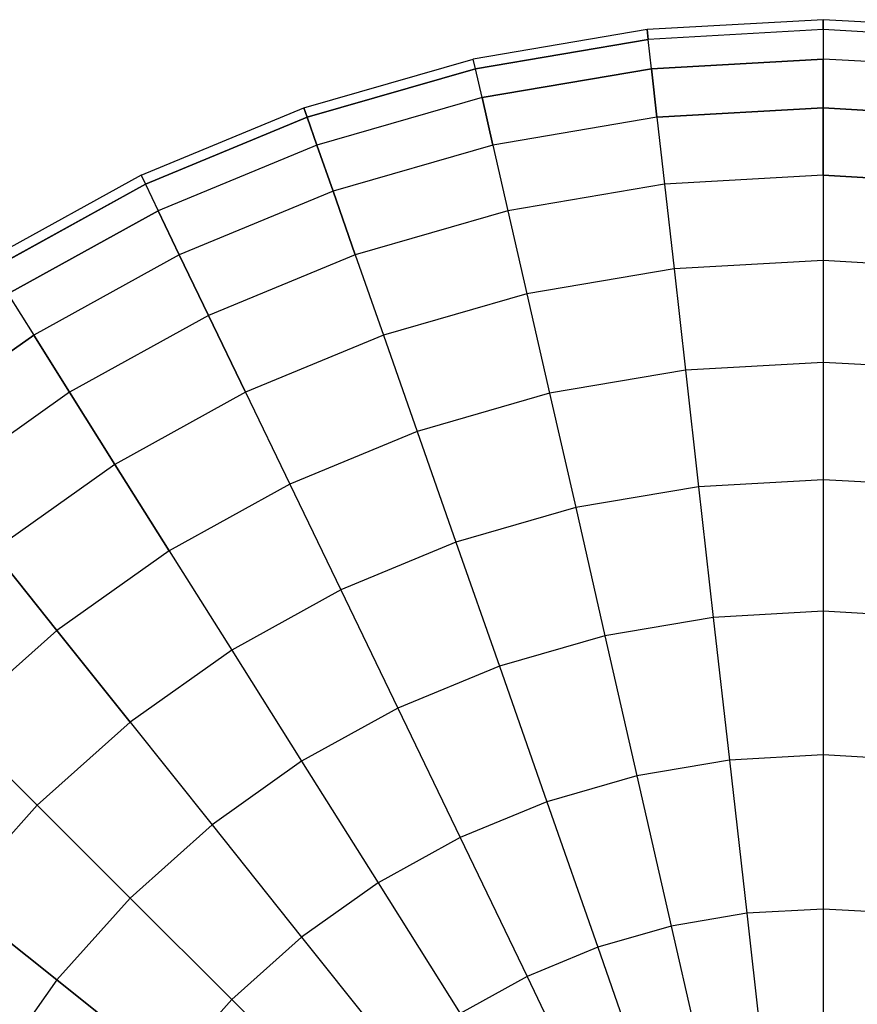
# Model space of a CAD drawing. Extents: x 0.2 to 44.2, y -21.9 to 24.
# Tile 186 of 239: x 14.3 to 18.6, y 19 to 24. Entities that reach past the tile are written whole.
import ezdxf

# ---------------------------------------------------------------- set-up
doc = ezdxf.new("R2010")
doc.units = 0
doc.header["$LTSCALE"] = 2.54
doc.layers.get('0').update_dxf_attribs({"color": 13, "linetype": 'CONTINUOUS'})

# ---------------------------------------------------------------- blocks, each defined once
blk = doc.blocks.new('GRUPUJ_1')
at = {"color": 0}
for p, q in [((18.2148, 45.906, 52.4413), (17.3191, 45.8557, 52.4413)), ((18.2148, 45.906, 52.4413), (17.3191, 45.8557, 52.4413)), ((18.2148, 45.906, 52.4413), (18.2148, 45.8557, 53.337)), ((18.2148, 45.8557, 51.5456), (18.2148, 45.906, 52.4413)), ((19.1105, 45.8557, 52.4413), (18.2148, 45.906, 52.4413)), ((18.2148, 45.906, 52.4413), (18.2148, 45.8557, 53.337)), ((18.2148, 45.8557, 51.5456), (18.2148, 45.906, 52.4413)), ((19.1105, 45.8557, 52.4413), (18.2148, 45.906, 52.4413)), ((17.3191, 45.8557, 52.4413), (16.4346, 45.7055, 52.4413)), ((17.3191, 45.8557, 52.4413), (16.4346, 45.7055, 52.4413)), ((17.3191, 45.8557, 52.4413), (17.3247, 45.8058, 53.337)), ((17.3191, 45.8557, 52.4413), (17.3247, 45.8058, 53.337)), ((17.3247, 45.8058, 51.5456), (17.3191, 45.8557, 52.4413)), ((17.3247, 45.8058, 51.5456), (17.3191, 45.8557, 52.4413)), ((18.2148, 45.8557, 53.337), (17.3247, 45.8058, 53.337)), ((18.2148, 45.8557, 53.337), (17.3247, 45.8058, 53.337)), ((18.2148, 45.8557, 51.5456), (17.3247, 45.8058, 51.5456)), ((18.2148, 45.8557, 51.5456), (17.3247, 45.8058, 51.5456)), ((18.2148, 45.8557, 53.337), (18.2148, 45.7055, 54.2214)), ((19.1049, 45.8058, 53.337), (18.2148, 45.8557, 53.337)), ((18.2148, 45.8557, 53.337), (18.2148, 45.7055, 54.2214)), ((19.1049, 45.8058, 53.337), (18.2148, 45.8557, 53.337)), ((19.1049, 45.8058, 51.5456), (18.2148, 45.8557, 51.5456)), ((18.2148, 45.8557, 51.5456), (18.2148, 45.7055, 50.6611)), ((19.1049, 45.8058, 51.5456), (18.2148, 45.8557, 51.5456)), ((18.2148, 45.8557, 51.5456), (18.2148, 45.7055, 50.6611)), ((16.4458, 45.6564, 53.337), (17.3247, 45.8058, 53.337)), ((16.4458, 45.6564, 53.337), (17.3247, 45.8058, 53.337)), ((17.3247, 45.8058, 51.5456), (16.4458, 45.6564, 51.5456)), ((17.3247, 45.8058, 51.5456), (16.4458, 45.6564, 51.5456)), ((17.3415, 45.6564, 54.2214), (17.3247, 45.8058, 53.337)), ((17.3415, 45.6564, 54.2214), (17.3247, 45.8058, 53.337)), ((17.3415, 45.6564, 50.6611), (17.3247, 45.8058, 51.5456)), ((17.3415, 45.6564, 50.6611), (17.3247, 45.8058, 51.5456)), ((15.5725, 45.4571, 52.4413), (16.4346, 45.7055, 52.4413)), ((15.5725, 45.4571, 52.4413), (16.4346, 45.7055, 52.4413)), ((16.4458, 45.6564, 53.337), (16.4346, 45.7055, 52.4413)), ((16.4458, 45.6564, 53.337), (16.4346, 45.7055, 52.4413)), ((16.4458, 45.6564, 51.5456), (16.4346, 45.7055, 52.4413)), ((16.4458, 45.6564, 51.5456), (16.4346, 45.7055, 52.4413)), ((17.3415, 45.6564, 54.2214), (18.2148, 45.7055, 54.2214)), ((17.3415, 45.6564, 54.2214), (18.2148, 45.7055, 54.2214)), ((18.2148, 45.7055, 50.6611), (17.3415, 45.6564, 50.6611)), ((18.2148, 45.7055, 50.6611), (17.3415, 45.6564, 50.6611)), ((19.088, 45.6564, 54.2214), (18.2148, 45.7055, 54.2214)), ((18.2148, 45.4571, 55.0835), (18.2148, 45.7055, 54.2214)), ((18.2148, 45.4571, 55.0835), (18.2148, 45.7055, 54.2214)), ((19.088, 45.6564, 54.2214), (18.2148, 45.7055, 54.2214)), ((19.088, 45.6564, 50.6611), (18.2148, 45.7055, 50.6611)), ((18.2148, 45.7055, 50.6611), (18.2148, 45.4571, 49.799)), ((19.088, 45.6564, 50.6611), (18.2148, 45.7055, 50.6611)), ((18.2148, 45.7055, 50.6611), (18.2148, 45.4571, 49.799)), ((15.5892, 45.4096, 53.337), (16.4458, 45.6564, 53.337)), ((16.4458, 45.6564, 51.5456), (15.5892, 45.4096, 51.5456)), ((16.4458, 45.6564, 51.5456), (15.5892, 45.4096, 51.5456)), ((15.5892, 45.4096, 53.337), (16.4458, 45.6564, 53.337)), ((16.4792, 45.5099, 54.2214), (16.4458, 45.6564, 53.337)), ((16.4792, 45.5099, 50.6611), (16.4458, 45.6564, 51.5456)), ((16.4792, 45.5099, 50.6611), (16.4458, 45.6564, 51.5456)), ((16.4792, 45.5099, 54.2214), (16.4458, 45.6564, 53.337)), ((16.4792, 45.5099, 54.2214), (17.3415, 45.6564, 54.2214)), ((16.4792, 45.5099, 54.2214), (17.3415, 45.6564, 54.2214)), ((17.3415, 45.6564, 50.6611), (16.4792, 45.5099, 50.6611)), ((17.3415, 45.6564, 50.6611), (16.4792, 45.5099, 50.6611)), ((17.3693, 45.4096, 55.0835), (17.3415, 45.6564, 54.2214)), ((17.3693, 45.4096, 55.0835), (17.3415, 45.6564, 54.2214)), ((17.3415, 45.6564, 50.6611), (17.3693, 45.4096, 49.799)), ((17.3415, 45.6564, 50.6611), (17.3693, 45.4096, 49.799)), ((16.4792, 45.5099, 50.6611), (15.6388, 45.2678, 50.6611)), ((16.4792, 45.5099, 50.6611), (15.6388, 45.2678, 50.6611)), ((16.4792, 45.5099, 54.2214), (15.6388, 45.2678, 54.2214)), ((16.4792, 45.5099, 54.2214), (15.6388, 45.2678, 54.2214)), ((16.4792, 45.5099, 54.2214), (16.5345, 45.2678, 55.0835)), ((16.5345, 45.2678, 49.799), (16.4792, 45.5099, 50.6611)), ((16.4792, 45.5099, 54.2214), (16.5345, 45.2678, 55.0835)), ((16.5345, 45.2678, 49.799), (16.4792, 45.5099, 50.6611)), ((14.7437, 45.1138, 52.4413), (15.5725, 45.4571, 52.4413)), ((14.7437, 45.1138, 52.4413), (15.5725, 45.4571, 52.4413)), ((15.5892, 45.4096, 53.337), (15.5725, 45.4571, 52.4413)), ((15.5725, 45.4571, 52.4413), (15.5892, 45.4096, 51.5456)), ((15.5725, 45.4571, 52.4413), (15.5892, 45.4096, 51.5456)), ((15.5892, 45.4096, 53.337), (15.5725, 45.4571, 52.4413)), ((17.3693, 45.4096, 55.0835), (18.2148, 45.4571, 55.0835)), ((18.2148, 45.4571, 49.799), (17.3693, 45.4096, 49.799)), ((18.2148, 45.4571, 49.799), (17.3693, 45.4096, 49.799)), ((17.3693, 45.4096, 55.0835), (18.2148, 45.4571, 55.0835)), ((18.2148, 45.4571, 55.0835), (19.0602, 45.4096, 55.0835)), ((18.2148, 45.1138, 55.9123), (18.2148, 45.4571, 55.0835)), ((18.2148, 45.4571, 55.0835), (19.0602, 45.4096, 55.0835)), ((19.0602, 45.4096, 49.799), (18.2148, 45.4571, 49.799)), ((18.2148, 45.4571, 49.799), (18.2148, 45.1138, 48.9702)), ((19.0602, 45.4096, 49.799), (18.2148, 45.4571, 49.799)), ((18.2148, 45.4571, 49.799), (18.2148, 45.1138, 48.9702)), ((18.2148, 45.1138, 55.9123), (18.2148, 45.4571, 55.0835)), ((14.7655, 45.0685, 51.5456), (15.5892, 45.4096, 51.5456)), ((14.7655, 45.0685, 51.5456), (15.5892, 45.4096, 51.5456)), ((15.5892, 45.4096, 53.337), (14.7655, 45.0685, 53.337)), ((15.5892, 45.4096, 53.337), (14.7655, 45.0685, 53.337)), ((15.6388, 45.2678, 50.6611), (15.5892, 45.4096, 51.5456)), ((15.6388, 45.2678, 50.6611), (15.5892, 45.4096, 51.5456)), ((15.5892, 45.4096, 53.337), (15.6388, 45.2678, 54.2214)), ((15.5892, 45.4096, 53.337), (15.6388, 45.2678, 54.2214)), ((17.3693, 45.4096, 55.0835), (16.5345, 45.2678, 55.0835)), ((17.3693, 45.4096, 55.0835), (16.5345, 45.2678, 55.0835)), ((17.3693, 45.4096, 49.799), (16.5345, 45.2678, 49.799)), ((17.3693, 45.4096, 49.799), (16.5345, 45.2678, 49.799)), ((17.3693, 45.4096, 55.0835), (17.4078, 45.0685, 55.9123)), ((17.3693, 45.4096, 49.799), (17.4078, 45.0685, 48.9702)), ((17.3693, 45.4096, 49.799), (17.4078, 45.0685, 48.9702)), ((17.3693, 45.4096, 55.0835), (17.4078, 45.0685, 55.9123)), ((15.6388, 45.2678, 50.6611), (14.8307, 44.9331, 50.6611)), ((15.6388, 45.2678, 50.6611), (14.8307, 44.9331, 50.6611)), ((15.6388, 45.2678, 54.2214), (14.8307, 44.9331, 54.2214)), ((15.6388, 45.2678, 54.2214), (14.8307, 44.9331, 54.2214)), ((15.7208, 45.0334, 49.799), (15.6388, 45.2678, 50.6611)), ((15.7208, 45.0334, 49.799), (15.6388, 45.2678, 50.6611)), ((15.6388, 45.2678, 54.2214), (15.7208, 45.0334, 55.0835)), ((15.6388, 45.2678, 54.2214), (15.7208, 45.0334, 55.0835)), ((16.5345, 45.2678, 49.799), (15.7208, 45.0334, 49.799)), ((16.5345, 45.2678, 55.0835), (15.7208, 45.0334, 55.0835)), ((16.5345, 45.2678, 55.0835), (15.7208, 45.0334, 55.0835)), ((16.5345, 45.2678, 49.799), (15.7208, 45.0334, 49.799)), ((16.5345, 45.2678, 55.0835), (16.6109, 44.9331, 55.9123)), ((16.5345, 45.2678, 49.799), (16.6109, 44.9331, 48.9702)), ((16.5345, 45.2678, 55.0835), (16.6109, 44.9331, 55.9123)), ((16.5345, 45.2678, 49.799), (16.6109, 44.9331, 48.9702)), ((14.7437, 45.1138, 52.4413), (13.9585, 44.6798, 52.4413)), ((14.7437, 45.1138, 52.4413), (13.9585, 44.6798, 52.4413)), ((14.7437, 45.1138, 52.4413), (14.7655, 45.0685, 51.5456)), ((14.7437, 45.1138, 52.4413), (14.7655, 45.0685, 53.337)), ((14.7437, 45.1138, 52.4413), (14.7655, 45.0685, 53.337)), ((14.7437, 45.1138, 52.4413), (14.7655, 45.0685, 51.5456)), ((18.2148, 45.1138, 48.9702), (17.4078, 45.0685, 48.9702)), ((18.2148, 45.1138, 48.9702), (17.4078, 45.0685, 48.9702)), ((18.2148, 45.1138, 55.9123), (17.4078, 45.0685, 55.9123)), ((18.2148, 45.1138, 55.9123), (17.4078, 45.0685, 55.9123)), ((18.2148, 45.1138, 55.9123), (19.0218, 45.0685, 55.9123)), ((18.2148, 45.1138, 55.9123), (19.0218, 45.0685, 55.9123)), ((18.2148, 45.1138, 55.9123), (18.2148, 44.6798, 56.6975)), ((19.0218, 45.0685, 48.9702), (18.2148, 45.1138, 48.9702)), ((18.2148, 45.1138, 48.9702), (18.2148, 44.6798, 48.185)), ((18.2148, 45.1138, 48.9702), (18.2148, 44.6798, 48.185)), ((19.0218, 45.0685, 48.9702), (18.2148, 45.1138, 48.9702)), ((18.2148, 45.1138, 55.9123), (18.2148, 44.6798, 56.6975)), ((13.9853, 44.6372, 51.5456), (14.7655, 45.0685, 51.5456)), ((14.7655, 45.0685, 53.337), (13.9853, 44.6372, 53.337)), ((14.7655, 45.0685, 53.337), (13.9853, 44.6372, 53.337)), ((13.9853, 44.6372, 51.5456), (14.7655, 45.0685, 51.5456)), ((14.7655, 45.0685, 51.5456), (14.8307, 44.9331, 50.6611)), ((14.7655, 45.0685, 51.5456), (14.8307, 44.9331, 50.6611)), ((14.7655, 45.0685, 53.337), (14.8307, 44.9331, 54.2214)), ((14.7655, 45.0685, 53.337), (14.8307, 44.9331, 54.2214)), ((15.7208, 45.0334, 49.799), (14.9385, 44.7093, 49.799)), ((15.7208, 45.0334, 49.799), (14.9385, 44.7093, 49.799)), ((15.7208, 45.0334, 55.0835), (14.9385, 44.7093, 55.0835)), ((15.7208, 45.0334, 55.0835), (14.9385, 44.7093, 55.0835)), ((15.8342, 44.7093, 48.9702), (15.7208, 45.0334, 49.799)), ((15.7208, 45.0334, 55.0835), (15.8342, 44.7093, 55.9123)), ((15.7208, 45.0334, 55.0835), (15.8342, 44.7093, 55.9123)), ((15.8342, 44.7093, 48.9702), (15.7208, 45.0334, 49.799)), ((17.4078, 45.0685, 55.9123), (16.6109, 44.9331, 55.9123)), ((17.4078, 45.0685, 55.9123), (16.6109, 44.9331, 55.9123)), ((17.4078, 45.0685, 48.9702), (16.6109, 44.9331, 48.9702)), ((17.4078, 45.0685, 48.9702), (16.6109, 44.9331, 48.9702)), ((17.4078, 45.0685, 55.9123), (17.4563, 44.6372, 56.6975)), ((17.4078, 45.0685, 48.9702), (17.4563, 44.6372, 48.185)), ((17.4078, 45.0685, 48.9702), (17.4563, 44.6372, 48.185)), ((17.4078, 45.0685, 55.9123), (17.4563, 44.6372, 56.6975)), ((14.0652, 44.51, 50.6611), (14.8307, 44.9331, 50.6611)), ((14.8307, 44.9331, 54.2214), (14.0652, 44.51, 54.2214)), ((14.8307, 44.9331, 54.2214), (14.0652, 44.51, 54.2214)), ((14.0652, 44.51, 50.6611), (14.8307, 44.9331, 50.6611)), ((14.9385, 44.7093, 49.799), (14.8307, 44.9331, 50.6611)), ((14.8307, 44.9331, 54.2214), (14.9385, 44.7093, 55.0835)), ((14.8307, 44.9331, 54.2214), (14.9385, 44.7093, 55.0835)), ((14.9385, 44.7093, 49.799), (14.8307, 44.9331, 50.6611)), ((16.6109, 44.9331, 48.9702), (15.8342, 44.7093, 48.9702)), ((16.6109, 44.9331, 55.9123), (15.8342, 44.7093, 55.9123)), ((16.6109, 44.9331, 55.9123), (15.8342, 44.7093, 55.9123)), ((16.6109, 44.9331, 48.9702), (15.8342, 44.7093, 48.9702)), ((16.6109, 44.9331, 55.9123), (16.7075, 44.51, 56.6975)), ((16.6109, 44.9331, 48.9702), (16.7075, 44.51, 48.185)), ((16.6109, 44.9331, 48.9702), (16.7075, 44.51, 48.185)), ((16.6109, 44.9331, 55.9123), (16.7075, 44.51, 56.6975)), ((14.9385, 44.7093, 49.799), (14.1974, 44.2997, 49.799)), ((14.9385, 44.7093, 55.0835), (14.1974, 44.2997, 55.0835)), ((14.9385, 44.7093, 55.0835), (14.1974, 44.2997, 55.0835)), ((14.9385, 44.7093, 49.799), (14.1974, 44.2997, 49.799)), ((15.0874, 44.4, 48.9702), (14.9385, 44.7093, 49.799)), ((15.0874, 44.4, 48.9702), (14.9385, 44.7093, 49.799)), ((14.9385, 44.7093, 55.0835), (15.0874, 44.4, 55.9123)), ((14.9385, 44.7093, 55.0835), (15.0874, 44.4, 55.9123)), ((15.8342, 44.7093, 48.9702), (15.0874, 44.4, 48.9702)), ((15.8342, 44.7093, 55.9123), (15.0874, 44.4, 55.9123)), ((15.8342, 44.7093, 55.9123), (15.0874, 44.4, 55.9123)), ((15.8342, 44.7093, 48.9702), (15.0874, 44.4, 48.9702)), ((15.8342, 44.7093, 48.9702), (15.9775, 44.2997, 48.185)), ((15.8342, 44.7093, 55.9123), (15.9775, 44.2997, 56.6975)), ((15.8342, 44.7093, 55.9123), (15.9775, 44.2997, 56.6975)), ((15.8342, 44.7093, 48.9702), (15.9775, 44.2997, 48.185)), ((18.2148, 44.6798, 48.185), (17.4563, 44.6372, 48.185)), ((18.2148, 44.6798, 48.185), (17.4563, 44.6372, 48.185)), ((18.2148, 44.6798, 56.6975), (17.4563, 44.6372, 56.6975)), ((18.2148, 44.6798, 56.6975), (17.4563, 44.6372, 56.6975)), ((18.9732, 44.6372, 56.6975), (18.2148, 44.6798, 56.6975)), ((18.9732, 44.6372, 56.6975), (18.2148, 44.6798, 56.6975)), ((18.2148, 44.6798, 56.6975), (18.2148, 44.1607, 57.4292)), ((18.9732, 44.6372, 48.185), (18.2148, 44.6798, 48.185)), ((18.2148, 44.6798, 48.185), (18.2148, 44.1607, 47.4534)), ((18.9732, 44.6372, 48.185), (18.2148, 44.6798, 48.185)), ((18.2148, 44.6798, 48.185), (18.2148, 44.1607, 47.4534)), ((18.2148, 44.6798, 56.6975), (18.2148, 44.1607, 57.4292)), ((17.4563, 44.6372, 56.6975), (16.7075, 44.51, 56.6975)), ((17.4563, 44.6372, 56.6975), (16.7075, 44.51, 56.6975)), ((17.4563, 44.6372, 48.185), (16.7075, 44.51, 48.185)), ((17.4563, 44.6372, 48.185), (16.7075, 44.51, 48.185)), ((17.4563, 44.6372, 56.6975), (17.5145, 44.1214, 57.4292)), ((17.4563, 44.6372, 48.185), (17.5145, 44.1214, 47.4534)), ((17.4563, 44.6372, 48.185), (17.5145, 44.1214, 47.4534)), ((17.4563, 44.6372, 56.6975), (17.5145, 44.1214, 57.4292)), ((14.0652, 44.51, 54.2214), (14.1974, 44.2997, 55.0835)), ((14.0652, 44.51, 54.2214), (14.1974, 44.2997, 55.0835)), ((14.0652, 44.51, 50.6611), (14.1974, 44.2997, 49.799)), ((14.0652, 44.51, 50.6611), (14.1974, 44.2997, 49.799)), ((16.7075, 44.51, 48.185), (15.9775, 44.2997, 48.185)), ((16.7075, 44.51, 48.185), (15.9775, 44.2997, 48.185)), ((16.7075, 44.51, 56.6975), (15.9775, 44.2997, 56.6975)), ((16.7075, 44.51, 56.6975), (15.9775, 44.2997, 56.6975)), ((16.7075, 44.51, 56.6975), (16.823, 44.0039, 57.4292)), ((16.7075, 44.51, 48.185), (16.823, 44.0039, 47.4534)), ((16.7075, 44.51, 48.185), (16.823, 44.0039, 47.4534)), ((16.7075, 44.51, 56.6975), (16.823, 44.0039, 57.4292)), ((15.0874, 44.4, 48.9702), (14.38, 44.009, 48.9702)), ((15.0874, 44.4, 48.9702), (14.38, 44.009, 48.9702)), ((15.0874, 44.4, 55.9123), (14.38, 44.009, 55.9123)), ((15.0874, 44.4, 55.9123), (14.38, 44.009, 55.9123)), ((15.2757, 44.009, 48.185), (15.0874, 44.4, 48.9702)), ((15.0874, 44.4, 55.9123), (15.2757, 44.009, 56.6975)), ((15.0874, 44.4, 55.9123), (15.2757, 44.009, 56.6975)), ((15.2757, 44.009, 48.185), (15.0874, 44.4, 48.9702)), ((14.1974, 44.2997, 55.0835), (13.5068, 43.8097, 55.0835)), ((14.1974, 44.2997, 55.0835), (13.5068, 43.8097, 55.0835)), ((13.5068, 43.8097, 49.799), (14.1974, 44.2997, 49.799)), ((13.5068, 43.8097, 49.799), (14.1974, 44.2997, 49.799)), ((14.38, 44.009, 48.9702), (14.1974, 44.2997, 49.799)), ((14.1974, 44.2997, 55.0835), (14.38, 44.009, 55.9123)), ((14.1974, 44.2997, 55.0835), (14.38, 44.009, 55.9123)), ((14.38, 44.009, 48.9702), (14.1974, 44.2997, 49.799)), ((15.9775, 44.2997, 48.185), (15.2757, 44.009, 48.185)), ((15.9775, 44.2997, 56.6975), (15.2757, 44.009, 56.6975)), ((15.9775, 44.2997, 56.6975), (15.2757, 44.009, 56.6975)), ((15.9775, 44.2997, 48.185), (15.2757, 44.009, 48.185)), ((15.9775, 44.2997, 48.185), (16.149, 43.8097, 47.4534)), ((15.9775, 44.2997, 48.185), (16.149, 43.8097, 47.4534)), ((15.9775, 44.2997, 56.6975), (16.149, 43.8097, 57.4292)), ((15.9775, 44.2997, 56.6975), (16.149, 43.8097, 57.4292)), ((18.2148, 44.1607, 57.4292), (17.5145, 44.1214, 57.4292)), ((18.2148, 44.1607, 47.4534), (17.5145, 44.1214, 47.4534)), ((18.2148, 44.1607, 47.4534), (17.5145, 44.1214, 47.4534)), ((18.2148, 44.1607, 57.4292), (17.5145, 44.1214, 57.4292)), ((18.2148, 44.1607, 57.4292), (18.2148, 43.5629, 58.0981)), ((18.9151, 44.1214, 57.4292), (18.2148, 44.1607, 57.4292)), ((18.9151, 44.1214, 57.4292), (18.2148, 44.1607, 57.4292)), ((18.2148, 44.1607, 57.4292), (18.2148, 43.5629, 58.0981)), ((18.9151, 44.1214, 47.4534), (18.2148, 44.1607, 47.4534)), ((18.9151, 44.1214, 47.4534), (18.2148, 44.1607, 47.4534)), ((18.2148, 44.1607, 47.4534), (18.2148, 43.5629, 46.7844)), ((18.2148, 44.1607, 47.4534), (18.2148, 43.5629, 46.7844)), ((17.5145, 44.1214, 57.4292), (16.823, 44.0039, 57.4292)), ((17.5145, 44.1214, 57.4292), (16.823, 44.0039, 57.4292)), ((17.5145, 44.1214, 47.4534), (16.823, 44.0039, 47.4534)), ((17.5145, 44.1214, 47.4534), (16.823, 44.0039, 47.4534)), ((17.5145, 44.1214, 57.4292), (17.5814, 43.5273, 58.0981)), ((17.5145, 44.1214, 57.4292), (17.5814, 43.5273, 58.0981)), ((17.5145, 44.1214, 47.4534), (17.5814, 43.5273, 46.7844)), ((17.5145, 44.1214, 47.4534), (17.5814, 43.5273, 46.7844)), ((14.38, 44.009, 48.9702), (13.7208, 43.5413, 48.9702)), ((14.38, 44.009, 55.9123), (13.7208, 43.5413, 55.9123)), ((14.38, 44.009, 55.9123), (13.7208, 43.5413, 55.9123)), ((14.38, 44.009, 48.9702), (13.7208, 43.5413, 48.9702)), ((14.6109, 43.6416, 48.185), (14.38, 44.009, 48.9702)), ((14.6109, 43.6416, 48.185), (14.38, 44.009, 48.9702)), ((14.38, 44.009, 55.9123), (14.6109, 43.6416, 56.6975)), ((14.38, 44.009, 55.9123), (14.6109, 43.6416, 56.6975)), ((15.2757, 44.009, 48.185), (14.6109, 43.6416, 48.185)), ((15.2757, 44.009, 56.6975), (14.6109, 43.6416, 56.6975)), ((15.2757, 44.009, 56.6975), (14.6109, 43.6416, 56.6975)), ((15.2757, 44.009, 48.185), (14.6109, 43.6416, 48.185)), ((15.2757, 44.009, 48.185), (15.501, 43.5413, 47.4534)), ((15.2757, 44.009, 56.6975), (15.501, 43.5413, 57.4292)), ((15.2757, 44.009, 56.6975), (15.501, 43.5413, 57.4292)), ((15.2757, 44.009, 48.185), (15.501, 43.5413, 47.4534)), ((16.823, 44.0039, 47.4534), (16.149, 43.8097, 47.4534)), ((16.823, 44.0039, 47.4534), (16.149, 43.8097, 47.4534)), ((16.823, 44.0039, 57.4292), (16.149, 43.8097, 57.4292)), ((16.823, 44.0039, 57.4292), (16.149, 43.8097, 57.4292)), ((16.823, 44.0039, 57.4292), (16.956, 43.4211, 58.0981)), ((16.823, 44.0039, 47.4534), (16.956, 43.4211, 46.7844)), ((16.823, 44.0039, 47.4534), (16.956, 43.4211, 46.7844)), ((16.823, 44.0039, 57.4292), (16.956, 43.4211, 58.0981)), ((16.149, 43.8097, 47.4534), (15.501, 43.5413, 47.4534)), ((16.149, 43.8097, 47.4534), (15.501, 43.5413, 47.4534)), ((16.149, 43.8097, 57.4292), (15.501, 43.5413, 57.4292)), ((16.149, 43.8097, 57.4292), (15.501, 43.5413, 57.4292)), ((16.149, 43.8097, 47.4534), (16.3464, 43.2455, 46.7844)), ((16.149, 43.8097, 47.4534), (16.3464, 43.2455, 46.7844)), ((16.149, 43.8097, 57.4292), (16.3464, 43.2455, 58.0981)), ((16.149, 43.8097, 57.4292), (16.3464, 43.2455, 58.0981)), ((14.6109, 43.6416, 48.185), (13.9914, 43.202, 48.185)), ((14.6109, 43.6416, 48.185), (13.9914, 43.202, 48.185)), ((14.6109, 43.6416, 56.6975), (13.9914, 43.202, 56.6975)), ((14.6109, 43.6416, 56.6975), (13.9914, 43.202, 56.6975)), ((14.8871, 43.202, 47.4534), (14.6109, 43.6416, 48.185)), ((14.6109, 43.6416, 56.6975), (14.8871, 43.202, 57.4292)), ((14.6109, 43.6416, 56.6975), (14.8871, 43.202, 57.4292)), ((14.8871, 43.202, 47.4534), (14.6109, 43.6416, 48.185)), ((15.501, 43.5413, 47.4534), (14.8871, 43.202, 47.4534)), ((15.501, 43.5413, 57.4292), (14.8871, 43.202, 57.4292)), ((15.501, 43.5413, 57.4292), (14.8871, 43.202, 57.4292)), ((15.501, 43.5413, 47.4534), (14.8871, 43.202, 47.4534)), ((15.501, 43.5413, 47.4534), (15.7604, 43.0027, 46.7844)), ((15.501, 43.5413, 47.4534), (15.7604, 43.0027, 46.7844)), ((15.501, 43.5413, 57.4292), (15.7604, 43.0027, 58.0981)), ((15.501, 43.5413, 57.4292), (15.7604, 43.0027, 58.0981)), ((17.5814, 43.5273, 58.0981), (16.956, 43.4211, 58.0981)), ((17.5814, 43.5273, 46.7844), (16.956, 43.4211, 46.7844)), ((17.5814, 43.5273, 46.7844), (16.956, 43.4211, 46.7844)), ((17.5814, 43.5273, 58.0981), (16.956, 43.4211, 58.0981)), ((18.2148, 43.5629, 58.0981), (17.5814, 43.5273, 58.0981)), ((18.2148, 43.5629, 46.7844), (17.5814, 43.5273, 46.7844)), ((18.2148, 43.5629, 46.7844), (17.5814, 43.5273, 46.7844)), ((18.2148, 43.5629, 58.0981), (17.5814, 43.5273, 58.0981)), ((17.5814, 43.5273, 46.7844), (17.6563, 42.8626, 46.1866)), ((17.5814, 43.5273, 46.7844), (17.6563, 42.8626, 46.1866)), ((17.5814, 43.5273, 58.0981), (17.6563, 42.8626, 58.6959)), ((17.5814, 43.5273, 58.0981), (17.6563, 42.8626, 58.6959)), ((18.8481, 43.5273, 58.0981), (18.2148, 43.5629, 58.0981)), ((18.2148, 43.5629, 58.0981), (18.2148, 42.894, 58.6959)), ((18.8481, 43.5273, 58.0981), (18.2148, 43.5629, 58.0981)), ((18.2148, 43.5629, 46.7844), (18.2148, 42.894, 46.1866)), ((18.8481, 43.5273, 46.7844), (18.2148, 43.5629, 46.7844)), ((18.8481, 43.5273, 46.7844), (18.2148, 43.5629, 46.7844)), ((18.2148, 43.5629, 46.7844), (18.2148, 42.894, 46.1866)), ((18.2148, 43.5629, 58.0981), (18.2148, 42.894, 58.6959)), ((16.956, 43.4211, 46.7844), (16.3464, 43.2455, 46.7844)), ((16.956, 43.4211, 46.7844), (16.3464, 43.2455, 46.7844)), ((16.956, 43.4211, 58.0981), (16.3464, 43.2455, 58.0981)), ((16.956, 43.4211, 58.0981), (16.3464, 43.2455, 58.0981)), ((16.956, 43.4211, 46.7844), (17.1049, 42.7689, 46.1866)), ((16.956, 43.4211, 46.7844), (17.1049, 42.7689, 46.1866)), ((16.956, 43.4211, 58.0981), (17.1049, 42.7689, 58.6959)), ((16.956, 43.4211, 58.0981), (17.1049, 42.7689, 58.6959)), ((16.3464, 43.2455, 46.7844), (15.7604, 43.0027, 46.7844)), ((16.3464, 43.2455, 46.7844), (15.7604, 43.0027, 46.7844)), ((16.3464, 43.2455, 58.0981), (15.7604, 43.0027, 58.0981)), ((16.3464, 43.2455, 58.0981), (15.7604, 43.0027, 58.0981)), ((16.3464, 43.2455, 46.7844), (16.5674, 42.6141, 46.1866)), ((16.3464, 43.2455, 46.7844), (16.5674, 42.6141, 46.1866)), ((16.3464, 43.2455, 58.0981), (16.5674, 42.6141, 58.6959)), ((16.3464, 43.2455, 58.0981), (16.5674, 42.6141, 58.6959)), ((14.3151, 42.7961, 47.4534), (13.9914, 43.202, 48.185)), ((14.3151, 42.7961, 47.4534), (13.9914, 43.202, 48.185)), ((13.9914, 43.202, 56.6975), (14.3151, 42.7961, 57.4292)), ((13.9914, 43.202, 56.6975), (14.3151, 42.7961, 57.4292)), ((14.8871, 43.202, 47.4534), (14.3151, 42.7961, 47.4534)), ((14.8871, 43.202, 57.4292), (14.3151, 42.7961, 57.4292)), ((14.8871, 43.202, 57.4292), (14.3151, 42.7961, 57.4292)), ((14.8871, 43.202, 47.4534), (14.3151, 42.7961, 47.4534)), ((14.8871, 43.202, 47.4534), (15.2051, 42.6958, 46.7844)), ((14.8871, 43.202, 57.4292), (15.2051, 42.6958, 58.0981)), ((14.8871, 43.202, 57.4292), (15.2051, 42.6958, 58.0981)), ((14.8871, 43.202, 47.4534), (15.2051, 42.6958, 46.7844)), ((15.7604, 43.0027, 46.7844), (15.2051, 42.6958, 46.7844)), ((15.7604, 43.0027, 46.7844), (15.2051, 42.6958, 46.7844)), ((15.7604, 43.0027, 58.0981), (15.2051, 42.6958, 58.0981)), ((15.7604, 43.0027, 58.0981), (15.2051, 42.6958, 58.0981)), ((15.7604, 43.0027, 46.7844), (16.0506, 42.4, 46.1866)), ((15.7604, 43.0027, 46.7844), (16.0506, 42.4, 46.1866)), ((15.7604, 43.0027, 58.0981), (16.0506, 42.4, 58.6959)), ((15.7604, 43.0027, 58.0981), (16.0506, 42.4, 58.6959)), ((18.2148, 42.894, 46.1866), (17.6563, 42.8626, 46.1866)), ((18.2148, 42.894, 46.1866), (17.6563, 42.8626, 46.1866)), ((18.2148, 42.894, 58.6959), (17.6563, 42.8626, 58.6959)), ((18.2148, 42.894, 58.6959), (17.6563, 42.8626, 58.6959)), ((18.7732, 42.8626, 58.6959), (18.2148, 42.894, 58.6959)), ((18.2148, 42.894, 58.6959), (18.2148, 42.1623, 59.2151)), ((18.7732, 42.8626, 58.6959), (18.2148, 42.894, 58.6959)), ((18.7732, 42.8626, 46.1866), (18.2148, 42.894, 46.1866)), ((18.2148, 42.894, 46.1866), (18.2148, 42.1623, 45.6675)), ((18.7732, 42.8626, 46.1866), (18.2148, 42.894, 46.1866)), ((18.2148, 42.894, 46.1866), (18.2148, 42.1623, 45.6675)), ((18.2148, 42.894, 58.6959), (18.2148, 42.1623, 59.2151)), ((17.6563, 42.8626, 58.6959), (17.1049, 42.7689, 58.6959)), ((17.6563, 42.8626, 46.1866), (17.1049, 42.7689, 46.1866)), ((17.6563, 42.8626, 46.1866), (17.1049, 42.7689, 46.1866)), ((17.6563, 42.8626, 58.6959), (17.1049, 42.7689, 58.6959)), ((17.6563, 42.8626, 58.6959), (17.7382, 42.1355, 59.2151)), ((17.6563, 42.8626, 46.1866), (17.7382, 42.1355, 45.6675)), ((17.6563, 42.8626, 46.1866), (17.7382, 42.1355, 45.6675)), ((17.6563, 42.8626, 58.6959), (17.7382, 42.1355, 59.2151)), ((14.3151, 42.7961, 47.4534), (13.7921, 42.3287, 47.4534)), ((14.3151, 42.7961, 47.4534), (13.7921, 42.3287, 47.4534)), ((14.3151, 42.7961, 57.4292), (13.7921, 42.3287, 57.4292)), ((14.3151, 42.7961, 57.4292), (13.7921, 42.3287, 57.4292)), ((14.6878, 42.3287, 46.7844), (14.3151, 42.7961, 47.4534)), ((14.3151, 42.7961, 57.4292), (14.6878, 42.3287, 58.0981)), ((14.3151, 42.7961, 57.4292), (14.6878, 42.3287, 58.0981)), ((14.6878, 42.3287, 46.7844), (14.3151, 42.7961, 47.4534)), ((17.1049, 42.7689, 46.1866), (16.5674, 42.6141, 46.1866)), ((17.1049, 42.7689, 46.1866), (16.5674, 42.6141, 46.1866)), ((17.1049, 42.7689, 58.6959), (16.5674, 42.6141, 58.6959)), ((17.1049, 42.7689, 58.6959), (16.5674, 42.6141, 58.6959)), ((17.1049, 42.7689, 58.6959), (17.2677, 42.0556, 59.2151)), ((17.1049, 42.7689, 46.1866), (17.2677, 42.0556, 45.6675)), ((17.1049, 42.7689, 46.1866), (17.2677, 42.0556, 45.6675)), ((17.1049, 42.7689, 58.6959), (17.2677, 42.0556, 59.2151)), ((15.2051, 42.6958, 46.7844), (14.6878, 42.3287, 46.7844)), ((15.2051, 42.6958, 58.0981), (14.6878, 42.3287, 58.0981)), ((15.2051, 42.6958, 58.0981), (14.6878, 42.3287, 58.0981)), ((15.2051, 42.6958, 46.7844), (14.6878, 42.3287, 46.7844)), ((15.2051, 42.6958, 46.7844), (15.561, 42.1294, 46.1866)), ((15.2051, 42.6958, 46.7844), (15.561, 42.1294, 46.1866)), ((15.2051, 42.6958, 58.0981), (15.561, 42.1294, 58.6959)), ((15.2051, 42.6958, 58.0981), (15.561, 42.1294, 58.6959)), ((16.5674, 42.6141, 46.1866), (16.0506, 42.4, 46.1866)), ((16.5674, 42.6141, 46.1866), (16.0506, 42.4, 46.1866)), ((16.5674, 42.6141, 58.6959), (16.0506, 42.4, 58.6959)), ((16.5674, 42.6141, 58.6959), (16.0506, 42.4, 58.6959)), ((16.5674, 42.6141, 46.1866), (16.809, 41.9235, 45.6675)), ((16.5674, 42.6141, 46.1866), (16.809, 41.9235, 45.6675)), ((16.5674, 42.6141, 58.6959), (16.809, 41.9235, 59.2151)), ((16.5674, 42.6141, 58.6959), (16.809, 41.9235, 59.2151)), ((16.0506, 42.4, 46.1866), (15.561, 42.1294, 46.1866)), ((16.0506, 42.4, 46.1866), (15.561, 42.1294, 46.1866)), ((16.0506, 42.4, 58.6959), (15.561, 42.1294, 58.6959)), ((16.0506, 42.4, 58.6959), (15.561, 42.1294, 58.6959)), ((16.0506, 42.4, 46.1866), (16.3681, 41.7408, 45.6675)), ((16.0506, 42.4, 46.1866), (16.3681, 41.7408, 45.6675)), ((16.0506, 42.4, 58.6959), (16.3681, 41.7408, 59.2151)), ((16.0506, 42.4, 58.6959), (16.3681, 41.7408, 59.2151)), ((14.2148, 41.906, 46.7844), (13.7921, 42.3287, 47.4534)), ((14.2148, 41.906, 46.7844), (13.7921, 42.3287, 47.4534)), ((13.7921, 42.3287, 57.4292), (14.2148, 41.906, 58.0981)), ((13.7921, 42.3287, 57.4292), (14.2148, 41.906, 58.0981)), ((14.6878, 42.3287, 46.7844), (14.2148, 41.906, 46.7844)), ((14.6878, 42.3287, 58.0981), (14.2148, 41.906, 58.0981)), ((14.6878, 42.3287, 58.0981), (14.2148, 41.906, 58.0981)), ((14.6878, 42.3287, 46.7844), (14.2148, 41.906, 46.7844)), ((14.6878, 42.3287, 46.7844), (15.1049, 41.8058, 46.1866)), ((14.6878, 42.3287, 58.0981), (15.1049, 41.8058, 58.6959)), ((14.6878, 42.3287, 58.0981), (15.1049, 41.8058, 58.6959)), ((14.6878, 42.3287, 46.7844), (15.1049, 41.8058, 46.1866)), ((15.561, 42.1294, 46.1866), (15.1049, 41.8058, 46.1866)), ((15.561, 42.1294, 46.1866), (15.1049, 41.8058, 46.1866)), ((15.561, 42.1294, 58.6959), (15.1049, 41.8058, 58.6959)), ((15.561, 42.1294, 58.6959), (15.1049, 41.8058, 58.6959)), ((15.561, 42.1294, 46.1866), (15.9503, 41.5099, 45.6675)), ((15.561, 42.1294, 46.1866), (15.9503, 41.5099, 45.6675)), ((15.561, 42.1294, 58.6959), (15.9503, 41.5099, 59.2151)), ((15.561, 42.1294, 58.6959), (15.9503, 41.5099, 59.2151)), ((17.7382, 42.1355, 59.2151), (17.2677, 42.0556, 59.2151)), ((17.7382, 42.1355, 59.2151), (17.2677, 42.0556, 59.2151)), ((17.7382, 42.1355, 45.6675), (17.2677, 42.0556, 45.6675)), ((17.7382, 42.1355, 45.6675), (17.2677, 42.0556, 45.6675)), ((18.2148, 42.1623, 59.2151), (17.7382, 42.1355, 59.2151)), ((18.2148, 42.1623, 45.6675), (17.7382, 42.1355, 45.6675)), ((18.2148, 42.1623, 45.6675), (17.7382, 42.1355, 45.6675)), ((18.2148, 42.1623, 59.2151), (17.7382, 42.1355, 59.2151)), ((17.7382, 42.1355, 59.2151), (17.8261, 41.3553, 59.649)), ((17.7382, 42.1355, 59.2151), (17.8261, 41.3553, 59.649)), ((17.7382, 42.1355, 45.6675), (17.8261, 41.3553, 45.2335)), ((17.7382, 42.1355, 45.6675), (17.8261, 41.3553, 45.2335)), ((18.2148, 42.1623, 59.2151), (18.2148, 41.3771, 59.649)), ((18.6913, 42.1355, 59.2151), (18.2148, 42.1623, 59.2151)), ((18.6913, 42.1355, 59.2151), (18.2148, 42.1623, 59.2151)), ((18.2148, 42.1623, 59.2151), (18.2148, 41.3771, 59.649)), ((18.2148, 42.1623, 45.6675), (18.2148, 41.3771, 45.2335)), ((18.6913, 42.1355, 45.6675), (18.2148, 42.1623, 45.6675)), ((18.6913, 42.1355, 45.6675), (18.2148, 42.1623, 45.6675)), ((18.2148, 42.1623, 45.6675), (18.2148, 41.3771, 45.2335)), ((17.2677, 42.0556, 45.6675), (16.809, 41.9235, 45.6675)), ((17.2677, 42.0556, 45.6675), (16.809, 41.9235, 45.6675)), ((17.2677, 42.0556, 59.2151), (16.809, 41.9235, 59.2151)), ((17.2677, 42.0556, 59.2151), (16.809, 41.9235, 59.2151)), ((17.2677, 42.0556, 59.2151), (17.4424, 41.2901, 59.649)), ((17.2677, 42.0556, 45.6675), (17.4424, 41.2901, 45.2335)), ((17.2677, 42.0556, 45.6675), (17.4424, 41.2901, 45.2335)), ((17.2677, 42.0556, 59.2151), (17.4424, 41.2901, 59.649)), ((16.809, 41.9235, 45.6675), (16.3681, 41.7408, 45.6675)), ((16.809, 41.9235, 45.6675), (16.3681, 41.7408, 45.6675)), ((16.809, 41.9235, 59.2151), (16.3681, 41.7408, 59.2151)), ((16.809, 41.9235, 59.2151), (16.3681, 41.7408, 59.2151)), ((16.809, 41.9235, 45.6675), (17.0684, 41.1823, 45.2335)), ((16.809, 41.9235, 45.6675), (17.0684, 41.1823, 45.2335)), ((16.809, 41.9235, 59.2151), (17.0684, 41.1823, 59.649)), ((16.809, 41.9235, 59.2151), (17.0684, 41.1823, 59.649)), ((14.2148, 41.906, 46.7844), (13.7921, 41.433, 46.7844)), ((14.2148, 41.906, 46.7844), (13.7921, 41.433, 46.7844)), ((14.2148, 41.906, 58.0981), (13.7921, 41.433, 58.0981)), ((14.2148, 41.906, 58.0981), (13.7921, 41.433, 58.0981)), ((14.6878, 41.433, 46.1866), (14.2148, 41.906, 46.7844)), ((14.2148, 41.906, 58.0981), (14.6878, 41.433, 58.6959)), ((14.2148, 41.906, 58.0981), (14.6878, 41.433, 58.6959)), ((14.6878, 41.433, 46.1866), (14.2148, 41.906, 46.7844)), ((15.1049, 41.8058, 46.1866), (14.6878, 41.433, 46.1866)), ((15.1049, 41.8058, 58.6959), (14.6878, 41.433, 58.6959)), ((15.1049, 41.8058, 58.6959), (14.6878, 41.433, 58.6959)), ((15.1049, 41.8058, 46.1866), (14.6878, 41.433, 46.1866)), ((15.1049, 41.8058, 46.1866), (15.561, 41.2337, 45.6675)), ((15.1049, 41.8058, 46.1866), (15.561, 41.2337, 45.6675)), ((15.1049, 41.8058, 58.6959), (15.561, 41.2337, 59.2151)), ((15.1049, 41.8058, 58.6959), (15.561, 41.2337, 59.2151)), ((16.3681, 41.7408, 45.6675), (15.9503, 41.5099, 45.6675)), ((16.3681, 41.7408, 45.6675), (15.9503, 41.5099, 45.6675)), ((16.3681, 41.7408, 59.2151), (15.9503, 41.5099, 59.2151)), ((16.3681, 41.7408, 59.2151), (15.9503, 41.5099, 59.2151)), ((16.3681, 41.7408, 45.6675), (16.7087, 41.0334, 45.2335)), ((16.3681, 41.7408, 45.6675), (16.7087, 41.0334, 45.2335)), ((16.3681, 41.7408, 59.2151), (16.7087, 41.0334, 59.649)), ((16.3681, 41.7408, 59.2151), (16.7087, 41.0334, 59.649)), ((15.9503, 41.5099, 45.6675), (15.561, 41.2337, 45.6675)), ((15.9503, 41.5099, 45.6675), (15.561, 41.2337, 45.6675)), ((15.9503, 41.5099, 59.2151), (15.561, 41.2337, 59.2151)), ((15.9503, 41.5099, 59.2151), (15.561, 41.2337, 59.2151)), ((15.9503, 41.5099, 45.6675), (16.3681, 40.8451, 45.2335)), ((15.9503, 41.5099, 45.6675), (16.3681, 40.8451, 45.2335)), ((15.9503, 41.5099, 59.2151), (16.3681, 40.8451, 59.649)), ((15.9503, 41.5099, 59.2151), (16.3681, 40.8451, 59.649)), ((14.3151, 41.016, 46.1866), (13.7921, 41.433, 46.7844)), ((14.3151, 41.016, 46.1866), (13.7921, 41.433, 46.7844)), ((13.7921, 41.433, 58.0981), (14.3151, 41.016, 58.6959)), ((13.7921, 41.433, 58.0981), (14.3151, 41.016, 58.6959)), ((14.6878, 41.433, 46.1866), (14.3151, 41.016, 46.1866)), ((14.6878, 41.433, 58.6959), (14.3151, 41.016, 58.6959)), ((14.6878, 41.433, 58.6959), (14.3151, 41.016, 58.6959)), ((14.6878, 41.433, 46.1866), (14.3151, 41.016, 46.1866)), ((14.6878, 41.433, 46.1866), (15.2051, 40.9157, 45.6675)), ((14.6878, 41.433, 58.6959), (15.2051, 40.9157, 59.2151)), ((14.6878, 41.433, 58.6959), (15.2051, 40.9157, 59.2151)), ((14.6878, 41.433, 46.1866), (15.2051, 40.9157, 45.6675)), ((18.2148, 41.3771, 59.649), (17.8261, 41.3553, 59.649)), ((18.2148, 41.3771, 59.649), (17.8261, 41.3553, 59.649)), ((18.2148, 41.3771, 45.2335), (17.8261, 41.3553, 45.2335)), ((18.2148, 41.3771, 45.2335), (17.8261, 41.3553, 45.2335)), ((18.2148, 41.3771, 59.649), (18.2148, 40.5483, 59.9923)), ((18.6034, 41.3553, 59.649), (18.2148, 41.3771, 59.649)), ((18.2148, 41.3771, 59.649), (18.2148, 40.5483, 59.9923)), ((18.6034, 41.3553, 59.649), (18.2148, 41.3771, 59.649)), ((18.6034, 41.3553, 45.2335), (18.2148, 41.3771, 45.2335)), ((18.2148, 41.3771, 45.2335), (18.2148, 40.5483, 44.8902)), ((18.6034, 41.3553, 45.2335), (18.2148, 41.3771, 45.2335)), ((18.2148, 41.3771, 45.2335), (18.2148, 40.5483, 44.8902)), ((17.8261, 41.3553, 59.649), (17.4424, 41.2901, 59.649)), ((17.8261, 41.3553, 59.649), (17.4424, 41.2901, 59.649)), ((17.8261, 41.3553, 45.2335), (17.4424, 41.2901, 45.2335)), ((17.8261, 41.3553, 45.2335), (17.4424, 41.2901, 45.2335)), ((17.8261, 41.3553, 59.649), (17.9189, 40.5317, 59.9923)), ((17.8261, 41.3553, 59.649), (17.9189, 40.5317, 59.9923)), ((17.8261, 41.3553, 45.2335), (17.9189, 40.5317, 44.8902)), ((17.8261, 41.3553, 45.2335), (17.9189, 40.5317, 44.8902)), ((17.4424, 41.2901, 45.2335), (17.0684, 41.1823, 45.2335)), ((17.4424, 41.2901, 45.2335), (17.0684, 41.1823, 45.2335)), ((17.4424, 41.2901, 59.649), (17.0684, 41.1823, 59.649)), ((17.4424, 41.2901, 59.649), (17.0684, 41.1823, 59.649)), ((17.4424, 41.2901, 59.649), (17.6268, 40.482, 59.9923)), ((17.4424, 41.2901, 45.2335), (17.6268, 40.482, 44.8902)), ((17.4424, 41.2901, 45.2335), (17.6268, 40.482, 44.8902)), ((17.4424, 41.2901, 59.649), (17.6268, 40.482, 59.9923)), ((15.561, 41.2337, 45.6675), (15.2051, 40.9157, 45.6675)), ((15.561, 41.2337, 45.6675), (15.2051, 40.9157, 45.6675)), ((15.561, 41.2337, 59.2151), (15.2051, 40.9157, 59.2151)), ((15.561, 41.2337, 59.2151), (15.2051, 40.9157, 59.2151)), ((15.561, 41.2337, 45.6675), (16.0506, 40.6198, 45.2335)), ((15.561, 41.2337, 45.6675), (16.0506, 40.6198, 45.2335)), ((15.561, 41.2337, 59.2151), (16.0506, 40.6198, 59.649)), ((15.561, 41.2337, 59.2151), (16.0506, 40.6198, 59.649)), ((17.0684, 41.1823, 45.2335), (16.7087, 41.0334, 45.2335)), ((17.0684, 41.1823, 45.2335), (16.7087, 41.0334, 45.2335)), ((17.0684, 41.1823, 59.649), (16.7087, 41.0334, 59.649)), ((17.0684, 41.1823, 59.649), (16.7087, 41.0334, 59.649)), ((17.0684, 41.1823, 45.2335), (17.3421, 40.4, 44.8902)), ((17.0684, 41.1823, 45.2335), (17.3421, 40.4, 44.8902)), ((17.0684, 41.1823, 59.649), (17.3421, 40.4, 59.9923)), ((17.0684, 41.1823, 59.649), (17.3421, 40.4, 59.9923)), ((14.3151, 41.016, 46.1866), (13.9914, 40.5598, 46.1866)), ((14.3151, 41.016, 46.1866), (13.9914, 40.5598, 46.1866)), ((14.3151, 41.016, 58.6959), (13.9914, 40.5598, 58.6959)), ((14.3151, 41.016, 58.6959), (13.9914, 40.5598, 58.6959)), ((14.8871, 40.5598, 45.6675), (14.3151, 41.016, 46.1866)), ((14.3151, 41.016, 58.6959), (14.8871, 40.5598, 59.2151)), ((14.3151, 41.016, 58.6959), (14.8871, 40.5598, 59.2151)), ((14.8871, 40.5598, 45.6675), (14.3151, 41.016, 46.1866)), ((16.7087, 41.0334, 45.2335), (16.3681, 40.8451, 45.2335)), ((16.7087, 41.0334, 45.2335), (16.3681, 40.8451, 45.2335)), ((16.7087, 41.0334, 59.649), (16.3681, 40.8451, 59.649)), ((16.7087, 41.0334, 59.649), (16.3681, 40.8451, 59.649)), ((16.7087, 41.0334, 45.2335), (17.0684, 40.2866, 44.8902)), ((16.7087, 41.0334, 45.2335), (17.0684, 40.2866, 44.8902)), ((16.7087, 41.0334, 59.649), (17.0684, 40.2866, 59.9923)), ((16.7087, 41.0334, 59.649), (17.0684, 40.2866, 59.9923)), ((15.2051, 40.9157, 45.6675), (14.8871, 40.5598, 45.6675)), ((15.2051, 40.9157, 59.2151), (14.8871, 40.5598, 59.2151)), ((15.2051, 40.9157, 59.2151), (14.8871, 40.5598, 59.2151)), ((15.2051, 40.9157, 45.6675), (14.8871, 40.5598, 45.6675)), ((15.2051, 40.9157, 45.6675), (15.7604, 40.3605, 45.2335)), ((15.2051, 40.9157, 45.6675), (15.7604, 40.3605, 45.2335)), ((15.2051, 40.9157, 59.2151), (15.7604, 40.3605, 59.649)), ((15.2051, 40.9157, 59.2151), (15.7604, 40.3605, 59.649))]:
    blk.add_line(p, q, dxfattribs=at)
blk = doc.blocks.new('GRUPUJ_3')
at = {"color": 0}
blk.add_blockref('GRUPUJ_1', (0, 0), dxfattribs=at)

msp = doc.modelspace()

# ---------------------------------------------------------------- block references
at = {"color": 0}
msp.add_blockref('GRUPUJ_3', (0.2222, -21.9402, 1.2505), dxfattribs=at)

doc.saveas('drawing.dxf')
